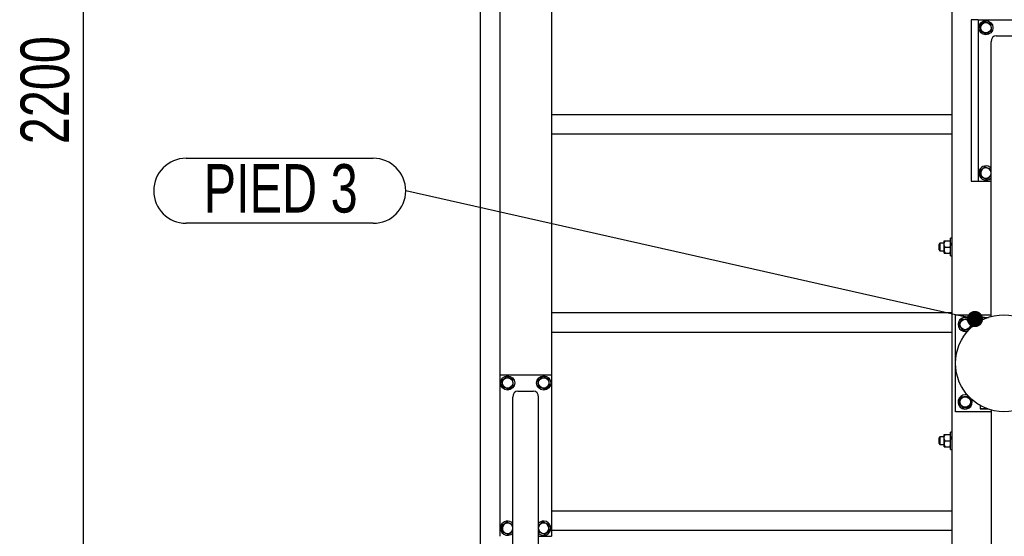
# Model space of a CAD drawing. Header units: millimetres. Extents: x 5 to 589, y 5 to 415.
# Tile 101 of 126: x 363 to 424, y 232 to 264. Entities that reach past the tile are written whole.
import ezdxf

# ---------------------------------------------------------------- set-up
doc = ezdxf.new("R2010")
doc.units = ezdxf.units.MM
doc.layers.add('COTES', color=1, linetype='Continuous')
doc.layers.add('NOTES', color=6, linetype='Continuous')
doc.layers.add('TRAIT-FORT', color=4, linetype='Continuous', lineweight=25)
doc.styles.add('SLDTEXTSTYLE0', font='TXT', dxfattribs={"width": 0.75})
doc.dimstyles.new('SLDDIMSTYLE0', dxfattribs={"dimtxt": 3, "dimasz": 2, "dimexe": 0, "dimexo": 0.0625, "dimgap": 0.75, "dimtad": 1, "dimdec": 0, "dimlfac": 25, "dimrnd": 1e-09, "dimzin": 12, "dimdsep": 46, "dimtxsty": 'SLDTEXTSTYLE0', "dimsah": 1, "dimcen": 0.09, "dimadec": 0, "dimazin": 3, "dimtfac": 1, "dimtdec": 0, "dimtofl": 0, "dimtmove": 0, "dimatfit": 3, "dimfxl": 1, "dimfrac": 2, "dimtolj": 1, "dimtzin": 12, "dimarcsym": 0})
doc.dimstyles.new('SLDDIMSTYLE2', dxfattribs={"dimtxt": 0.18, "dimasz": 1, "dimexe": 0, "dimexo": 0.0625, "dimgap": 0, "dimtad": 0, "dimtih": 1, "dimtoh": 1, "dimdec": 0, "dimrnd": 1e-09, "dimzin": 0, "dimdsep": 46, "dimtxsty": 'Standard', "dimblk1": 'DOT', "dimblk2": 'DOT', "dimsah": 1, "dimcen": 0.09, "dimadec": 0, "dimazin": 0, "dimtfac": 1, "dimtdec": 0, "dimtofl": 0, "dimtmove": 0, "dimatfit": 3, "dimldrblk": 'DOT', "dimfxl": 1, "dimfrac": 2, "dimtolj": 1, "dimtzin": 0, "dimarcsym": 0})

# ---------------------------------------------------------------- blocks, each defined once
blk = doc.blocks.new('_D_36')
at = {"layer": 'COTES', "color": 1, "transparency": 16777216}
for p, q in [((392.161, 305.055), (365.571, 305.055)), ((366.571, 305.055), (366.571, 217.055)), ((392.161, 217.055), (365.571, 217.055))]:
    blk.add_line(p, q, dxfattribs=at)
for points in [[(366.571, 305.055), (366.071, 303.055), (367.071, 303.055)], [(366.571, 217.055), (367.071, 219.055), (366.071, 219.055)]]:
    blk.add_solid(points, dxfattribs=at)
at = {"layer": 'COTES', "color": 1, "transparency": 16777216, "insert": (362.704, 256.622), "char_height": 3, "attachment_point": 1, "rotation": 90, "style": 'SLDTEXTSTYLE0'}
blk.add_mtext('2200', dxfattribs=at)
blk = doc.blocks.new('SW_NOTE_15')
at = {"layer": 'NOTES', "color": 0}
for p, q in [((-13.585, 2.013), (-2.013, 2.013)), ((-2.013, -2.013), (-13.585, -2.013))]:
    blk.add_line(p, q, dxfattribs=at)
for centre, start, end in [((-13.585, 0), 90, 270), ((-2.013, 0), 270, 90)]:
    blk.add_arc(centre, 2.013, start, end, dxfattribs=at)
at = {"layer": 'NOTES', "color": 0, "insert": (-7.739, 1.652), "char_height": 3, "attachment_point": 2, "style": 'SLDTEXTSTYLE0'}
blk.add_mtext('PIED 3', dxfattribs=at)
blk = doc.blocks.new('_Dot')
at = {"color": 0, "linetype": 'ByBlock', "lineweight": -2}
blk.add_line((-0.5, 0), (-1, 0), dxfattribs=at)
at = {"color": 0, "linetype": 'ByBlock', "const_width": 0.5}
blk.add_lwpolyline([(-0.25, 0, 1), (0.25, 0, 1)], format="xyb", close=True, dxfattribs=at)

msp = doc.modelspace()

# ---------------------------------------------------------------- linework, layer by layer
at = {"layer": 'TRAIT-FORT', "color": 4, "linetype": 'Continuous', "lineweight": 25}
for p, q in [((420.361, 222.655), (420.361, 299.455)), ((391.161, 224.055), (391.161, 298.055)), ((392.361, 279.775), (392.361, 242.335)), ((395.561, 279.775), (395.561, 242.335)), ((421.961, 264.335), (421.521, 264.335)), ((421.521, 264.335), (421.521, 254.335)), ((421.961, 264.335), (421.961, 254.335)), ((421.961, 264.335), (425.161, 264.335)), ((423.081, 263.335), (424.041, 263.335)), ((422.761, 245.946), (422.761, 262.959)), ((395.561, 258.455), (420.361, 258.455)), ((395.561, 257.255), (420.361, 257.255)), ((421.521, 254.335), (421.961, 254.335)), ((421.961, 254.335), (422.761, 254.335)), ((419.601, 250.495), (419.541, 250.435)), ((419.541, 250.255), (419.541, 250.435)), ((419.861, 250.495), (419.601, 250.495)), ((419.601, 250.495), (419.601, 250.255)), ((419.861, 250.445), (419.861, 250.635)), ((419.861, 250.065), (419.861, 250.445)), ((419.92, 250.635), (420.202, 250.635)), ((420.361, 250.795), (420.261, 250.795)), ((420.261, 250.306), (420.261, 250.795)), ((419.541, 250.075), (419.541, 250.255)), ((419.541, 250.075), (419.601, 250.015)), ((419.601, 250.255), (419.601, 250.015)), ((419.601, 250.015), (419.861, 250.015)), ((419.861, 249.875), (419.861, 250.065)), ((419.92, 250.255), (420.202, 250.255)), ((419.92, 249.875), (420.202, 249.875)), ((420.261, 249.715), (420.261, 250.306)), ((420.261, 249.715), (420.361, 249.715)), ((395.561, 246.188), (420.361, 246.188)), ((420.561, 246.055), (422.761, 246.055)), ((420.561, 240.055), (420.561, 246.055)), ((422.079, 245.664), (422.079, 245.855)), ((422.118, 245.895), (422.098, 245.884)), ((422.118, 245.895), (422.594, 245.895)), ((422.128, 245.691), (422.128, 245.855)), ((395.561, 244.988), (420.361, 244.988)), ((392.361, 242.335), (392.361, 232.335)), ((392.361, 242.335), (395.561, 242.335)), ((395.561, 242.335), (395.561, 232.335)), ((393.481, 241.335), (394.441, 241.335)), ((393.161, 223.946), (393.161, 240.959)), ((394.761, 223.946), (394.761, 240.959)), ((422.079, 240.446), (422.079, 240.255)), ((422.098, 240.226), (422.118, 240.215)), ((422.594, 240.215), (422.118, 240.215)), ((422.392, 240.292), (422.392, 240.255)), ((422.761, 240.164), (422.761, 223.15)), ((422.761, 240.055), (420.561, 240.055)), ((419.601, 238.495), (419.541, 238.435)), ((419.541, 238.255), (419.541, 238.435)), ((419.541, 238.075), (419.541, 238.255)), ((419.861, 238.495), (419.601, 238.495)), ((419.601, 238.495), (419.601, 238.255)), ((419.601, 238.255), (419.601, 238.015)), ((419.861, 238.445), (419.861, 238.635)), ((419.861, 238.065), (419.861, 238.445)), ((419.92, 238.635), (420.202, 238.635)), ((419.92, 238.255), (420.202, 238.255)), ((420.361, 238.795), (420.261, 238.795)), ((420.261, 238.306), (420.261, 238.795)), ((420.261, 237.715), (420.261, 238.306)), ((419.541, 238.075), (419.601, 238.015)), ((419.601, 238.015), (419.861, 238.015)), ((419.861, 237.875), (419.861, 238.065)), ((419.92, 237.875), (420.202, 237.875)), ((420.261, 237.715), (420.361, 237.715)), ((395.561, 233.922), (420.361, 233.922)), ((394.768, 232.598), (394.761, 232.653)), ((394.761, 232.335), (395.561, 232.335)), ((395.561, 232.722), (420.361, 232.722))]:
    msp.add_line(p, q, dxfattribs=at)
for centre, radius in [((422.441, 263.835), 0.44), ((422.441, 263.835), 0.323), ((423.561, 243.055), 3), ((421.161, 245.455), 0.323), ((392.841, 241.835), 0.44), ((392.841, 241.835), 0.323), ((395.081, 241.835), 0.44), ((395.081, 241.835), 0.323), ((421.161, 240.655), 0.323)]:
    msp.add_circle(centre, radius, dxfattribs=at)
for centre, radius, start, end in [((422.441, 254.835), 0.44, 157.27648, 316.65824), ((422.441, 254.835), 0.44, 43.34176, 157.27648), ((422.441, 254.835), 0.323, 7.81509, 187.09378), ((422.441, 254.835), 0.323, 187.09378, 352.18491), ((421.161, 245.455), 0.44, 67.27648, 290.30225), ((421.161, 245.455), 0.44, 339.69775, 67.27648), ((421.161, 240.655), 0.44, 69.69768, 20.30232), ((392.841, 232.835), 0.44, 157.27648, 316.65824), ((392.841, 232.835), 0.44, 43.34176, 157.27648), ((392.841, 232.835), 0.323, 7.81509, 187.09378), ((392.841, 232.835), 0.323, 187.09378, 352.18491), ((395.081, 232.835), 0.323, 187.09378, 172.18491), ((395.081, 232.835), 0.44, 223.34176, 136.65824)]:
    msp.add_arc(centre, radius, start, end, dxfattribs=at)
for centre, start_param, end_param in [((423.081, 262.959), 0, 1.570796), ((393.481, 240.959), 0, 1.570796), ((394.441, 240.959), 4.712389, 6.283185)]:
    msp.add_ellipse(centre, major_axis=(0, 0.375), ratio=0.852263, start_param=start_param, end_param=end_param, dxfattribs=at)
for points, knots in [([(422.392, 264.225), (422.365, 264.204), (422.31, 264.162), (422.229, 264.101), (422.151, 264.042), (422.103, 264.006), (422.079, 263.988)], [0, 0, 0, 0, 0.264605, 0.534948, 0.765343, 1, 1, 1, 1]), ([(422.128, 263.598), (422.122, 263.648), (422.111, 263.73), (422.097, 263.849), (422.087, 263.929), (422.081, 263.975), (422.079, 263.988)], [0, 0, 0, 0, 0.385549, 0.637642, 0.896546, 1, 1, 1, 1]), ([(422.392, 264.225), (422.424, 264.211), (422.487, 264.184), (422.581, 264.145), (422.671, 264.107), (422.726, 264.083), (422.754, 264.072)], [0, 0, 0, 0, 0.264605, 0.534948, 0.765343, 1, 1, 1, 1]), ([(422.803, 263.682), (422.796, 263.732), (422.786, 263.814), (422.771, 263.933), (422.761, 264.013), (422.756, 264.059), (422.754, 264.072)], [0, 0, 0, 0, 0.3855495, 0.6376419, 0.8965462, 1, 1, 1, 1]), ([(422.489, 263.445), (422.458, 263.459), (422.395, 263.485), (422.3, 263.525), (422.211, 263.563), (422.156, 263.586), (422.128, 263.598)], [0, 0, 0, 0, 0.264605, 0.534948, 0.765343, 1, 1, 1, 1]), ([(422.489, 263.445), (422.517, 263.466), (422.571, 263.507), (422.653, 263.569), (422.731, 263.628), (422.778, 263.664), (422.803, 263.682)], [0, 0, 0, 0, 0.264605, 0.534948, 0.765343, 1, 1, 1, 1]), ([(422.392, 255.225), (422.365, 255.204), (422.31, 255.162), (422.229, 255.101), (422.151, 255.042), (422.103, 255.006), (422.079, 254.988)], [0, 0, 0, 0, 0.264605, 0.534948, 0.765343, 1, 1, 1, 1]), ([(422.128, 254.598), (422.122, 254.648), (422.111, 254.73), (422.097, 254.849), (422.087, 254.929), (422.081, 254.975), (422.079, 254.988)], [0, 0, 0, 0, 0.385549, 0.637642, 0.896546, 1, 1, 1, 1]), ([(422.392, 255.225), (422.424, 255.211), (422.487, 255.184), (422.581, 255.145), (422.671, 255.107), (422.726, 255.083), (422.754, 255.072)], [0, 0, 0, 0, 0.264605, 0.534948, 0.765343, 1, 1, 1, 1]), ([(422.761, 255.017), (422.76, 255.022), (422.758, 255.041), (422.756, 255.059), (422.754, 255.072)], [0, 0, 0, 0, 0.277734, 1, 1, 1, 1]), ([(422.489, 254.445), (422.458, 254.459), (422.395, 254.485), (422.3, 254.525), (422.211, 254.563), (422.156, 254.586), (422.128, 254.598)], [0, 0, 0, 0, 0.264605, 0.534948, 0.765343, 1, 1, 1, 1]), ([(422.489, 254.445), (422.517, 254.466), (422.571, 254.507), (422.653, 254.569), (422.717, 254.617), (422.751, 254.643), (422.761, 254.651)], [0, 0, 0, 0, 0.305751, 0.618131, 0.884353, 1, 1, 1, 1]), ([(419.861, 250.445), (419.864, 250.478), (419.871, 250.545), (419.904, 250.605), (419.92, 250.635)], [0, 0, 0, 0, 0.504, 1, 1, 1, 1]), ([(419.861, 250.635), (419.862, 250.635), (419.865, 250.635), (419.886, 250.635), (419.908, 250.635), (419.92, 250.635)], [0, 0, 0, 0, 0.30999, 0.629546, 1, 1, 1, 1]), ([(419.92, 250.255), (419.906, 250.281), (419.878, 250.334), (419.862, 250.4), (419.861, 250.437), (419.861, 250.445)], [0, 0, 0, 0, 0.432385, 0.879554, 1, 1, 1, 1]), ([(420.202, 250.635), (420.216, 250.609), (420.244, 250.556), (420.26, 250.49), (420.261, 250.453), (420.261, 250.445)], [0, 0, 0, 0, 0.432385, 0.879554, 1, 1, 1, 1]), ([(420.202, 250.635), (420.214, 250.635), (420.236, 250.635), (420.257, 250.635), (420.259, 250.635), (420.261, 250.635)], [0, 0, 0, 0, 0.370457, 0.681018, 1, 1, 1, 1]), ([(420.261, 250.445), (420.257, 250.412), (420.251, 250.345), (420.218, 250.285), (420.202, 250.255)], [0, 0, 0, 0, 0.504, 1, 1, 1, 1]), ([(419.92, 250.255), (419.906, 250.229), (419.878, 250.176), (419.862, 250.11), (419.861, 250.073), (419.861, 250.065)], [0, 0, 0, 0, 0.432385, 0.879554, 1, 1, 1, 1]), ([(419.861, 250.065), (419.864, 250.032), (419.871, 249.965), (419.904, 249.905), (419.92, 249.875)], [0, 0, 0, 0, 0.504, 1, 1, 1, 1]), ([(419.861, 249.875), (419.862, 249.875), (419.865, 249.875), (419.886, 249.875), (419.908, 249.875), (419.92, 249.875)], [0, 0, 0, 0, 0.30999, 0.629546, 1, 1, 1, 1]), ([(420.261, 250.065), (420.257, 250.098), (420.251, 250.165), (420.218, 250.225), (420.202, 250.255)], [0, 0, 0, 0, 0.504, 1, 1, 1, 1]), ([(420.202, 249.875), (420.216, 249.901), (420.244, 249.954), (420.26, 250.02), (420.261, 250.057), (420.261, 250.065)], [0, 0, 0, 0, 0.432385, 0.879554, 1, 1, 1, 1]), ([(420.202, 249.875), (420.214, 249.875), (420.236, 249.875), (420.257, 249.875), (420.259, 249.875), (420.261, 249.875)], [0, 0, 0, 0, 0.370457, 0.681018, 1, 1, 1, 1]), ([(420.771, 245.406), (420.785, 245.438), (420.811, 245.501), (420.851, 245.595), (420.889, 245.685), (420.912, 245.74), (420.924, 245.768)], [0, 0, 0, 0, 0.2646049, 0.5349477, 0.7653431, 1, 1, 1, 1]), ([(420.924, 245.768), (420.974, 245.774), (421.056, 245.784), (421.175, 245.799), (421.255, 245.809), (421.301, 245.815), (421.314, 245.817)], [0, 0, 0, 0, 0.385549, 0.637642, 0.896546, 1, 1, 1, 1]), ([(421.55, 245.503), (421.53, 245.531), (421.488, 245.586), (421.427, 245.667), (421.368, 245.745), (421.332, 245.793), (421.314, 245.817)], [0, 0, 0, 0, 0.264605, 0.534948, 0.765343, 1, 1, 1, 1]), ([(422.128, 245.855), (422.122, 245.867), (422.111, 245.887), (422.097, 245.885), (422.087, 245.871), (422.081, 245.858), (422.079, 245.855)], [0, 0, 0, 0, 0.385549, 0.637642, 0.896546, 1, 1, 1, 1]), ([(422.489, 245.855), (422.458, 245.864), (422.395, 245.881), (422.3, 245.888), (422.211, 245.878), (422.156, 245.863), (422.128, 245.855)], [0, 0, 0, 0, 0.264605, 0.534948, 0.765343, 1, 1, 1, 1]), ([(420.771, 245.406), (420.792, 245.379), (420.833, 245.324), (420.895, 245.243), (420.954, 245.165), (420.99, 245.117), (421.008, 245.093)], [0, 0, 0, 0, 0.264605, 0.534948, 0.765343, 1, 1, 1, 1]), ([(421.008, 245.093), (421.058, 245.099), (421.14, 245.11), (421.259, 245.124), (421.339, 245.134), (421.385, 245.14), (421.398, 245.142)], [0, 0, 0, 0, 0.385549, 0.637642, 0.896546, 1, 1, 1, 1]), ([(421.55, 245.503), (421.537, 245.472), (421.51, 245.409), (421.471, 245.315), (421.433, 245.225), (421.409, 245.17), (421.398, 245.142)], [0, 0, 0, 0, 0.264605, 0.534948, 0.765343, 1, 1, 1, 1]), ([(392.792, 242.225), (392.765, 242.204), (392.71, 242.162), (392.629, 242.101), (392.551, 242.042), (392.503, 242.006), (392.479, 241.988)], [0, 0, 0, 0, 0.264605, 0.534948, 0.765343, 1, 1, 1, 1]), ([(392.528, 241.598), (392.522, 241.648), (392.511, 241.73), (392.497, 241.849), (392.487, 241.929), (392.481, 241.975), (392.479, 241.988)], [0, 0, 0, 0, 0.385549, 0.637642, 0.896546, 1, 1, 1, 1]), ([(392.792, 242.225), (392.824, 242.211), (392.887, 242.184), (392.981, 242.145), (393.071, 242.107), (393.126, 242.083), (393.154, 242.072)], [0, 0, 0, 0, 0.264605, 0.534948, 0.765343, 1, 1, 1, 1]), ([(393.203, 241.682), (393.196, 241.732), (393.186, 241.814), (393.171, 241.933), (393.161, 242.013), (393.156, 242.059), (393.154, 242.072)], [0, 0, 0, 0, 0.3855495, 0.6376419, 0.8965462, 1, 1, 1, 1]), ([(395.032, 242.225), (395.005, 242.204), (394.95, 242.162), (394.869, 242.101), (394.791, 242.042), (394.743, 242.006), (394.719, 241.988)], [0, 0, 0, 0, 0.264605, 0.534948, 0.765343, 1, 1, 1, 1]), ([(394.768, 241.598), (394.762, 241.648), (394.751, 241.73), (394.737, 241.849), (394.727, 241.929), (394.721, 241.975), (394.719, 241.988)], [0, 0, 0, 0, 0.385549, 0.637642, 0.896546, 1, 1, 1, 1]), ([(395.032, 242.225), (395.064, 242.211), (395.127, 242.184), (395.221, 242.145), (395.311, 242.107), (395.366, 242.083), (395.394, 242.072)], [0, 0, 0, 0, 0.264605, 0.534948, 0.765343, 1, 1, 1, 1]), ([(395.443, 241.682), (395.436, 241.732), (395.426, 241.814), (395.411, 241.933), (395.401, 242.013), (395.396, 242.059), (395.394, 242.072)], [0, 0, 0, 0, 0.3855495, 0.6376419, 0.8965462, 1, 1, 1, 1]), ([(392.889, 241.445), (392.858, 241.459), (392.795, 241.485), (392.7, 241.525), (392.611, 241.563), (392.556, 241.586), (392.528, 241.598)], [0, 0, 0, 0, 0.264605, 0.534948, 0.765343, 1, 1, 1, 1]), ([(392.889, 241.445), (392.917, 241.466), (392.971, 241.507), (393.053, 241.569), (393.131, 241.628), (393.178, 241.664), (393.203, 241.682)], [0, 0, 0, 0, 0.264605, 0.534948, 0.765343, 1, 1, 1, 1]), ([(395.129, 241.445), (395.098, 241.459), (395.035, 241.485), (394.94, 241.525), (394.851, 241.563), (394.796, 241.586), (394.768, 241.598)], [0, 0, 0, 0, 0.264605, 0.534948, 0.765343, 1, 1, 1, 1]), ([(395.129, 241.445), (395.157, 241.466), (395.211, 241.507), (395.293, 241.569), (395.371, 241.628), (395.418, 241.664), (395.443, 241.682)], [0, 0, 0, 0, 0.264605, 0.534948, 0.765343, 1, 1, 1, 1]), ([(420.771, 240.606), (420.785, 240.638), (420.811, 240.701), (420.851, 240.795), (420.889, 240.885), (420.912, 240.94), (420.924, 240.968)], [0, 0, 0, 0, 0.2646049, 0.5349477, 0.7653431, 1, 1, 1, 1]), ([(420.924, 240.968), (420.974, 240.974), (421.056, 240.984), (421.175, 240.999), (421.255, 241.009), (421.301, 241.015), (421.314, 241.017)], [0, 0, 0, 0, 0.385549, 0.637642, 0.896546, 1, 1, 1, 1]), ([(421.55, 240.703), (421.53, 240.731), (421.488, 240.786), (421.427, 240.867), (421.368, 240.945), (421.332, 240.993), (421.314, 241.017)], [0, 0, 0, 0, 0.264605, 0.534948, 0.765343, 1, 1, 1, 1]), ([(421.55, 240.703), (421.537, 240.672), (421.51, 240.609), (421.471, 240.515), (421.433, 240.425), (421.409, 240.37), (421.398, 240.342)], [0, 0, 0, 0, 0.264605, 0.534948, 0.765343, 1, 1, 1, 1]), ([(420.771, 240.606), (420.792, 240.579), (420.833, 240.524), (420.895, 240.443), (420.954, 240.365), (420.99, 240.317), (421.008, 240.293)], [0, 0, 0, 0, 0.264605, 0.534948, 0.765343, 1, 1, 1, 1]), ([(421.008, 240.293), (421.058, 240.299), (421.14, 240.31), (421.259, 240.324), (421.339, 240.334), (421.385, 240.34), (421.398, 240.342)], [0, 0, 0, 0, 0.385549, 0.637642, 0.896546, 1, 1, 1, 1]), ([(422.079, 240.255), (422.085, 240.241), (422.092, 240.226), (422.098, 240.227), (422.098, 240.227)], [0, 0, 0, 0, 0.977492, 1, 1, 1, 1]), ([(422.392, 240.255), (422.365, 240.246), (422.31, 240.229), (422.229, 240.222), (422.151, 240.232), (422.103, 240.247), (422.079, 240.255)], [0, 0, 0, 0, 0.264605, 0.534948, 0.765343, 1, 1, 1, 1]), ([(422.392, 240.255), (422.424, 240.246), (422.487, 240.228), (422.553, 240.226), (422.586, 240.225)], [0, 0, 0, 0, 0.49485, 1, 1, 1, 1]), ([(419.861, 238.445), (419.864, 238.478), (419.871, 238.545), (419.904, 238.605), (419.92, 238.635)], [0, 0, 0, 0, 0.504, 1, 1, 1, 1]), ([(419.861, 238.635), (419.862, 238.635), (419.865, 238.635), (419.886, 238.635), (419.908, 238.635), (419.92, 238.635)], [0, 0, 0, 0, 0.30999, 0.629546, 1, 1, 1, 1]), ([(419.92, 238.255), (419.906, 238.281), (419.878, 238.334), (419.862, 238.4), (419.861, 238.437), (419.861, 238.445)], [0, 0, 0, 0, 0.432385, 0.879554, 1, 1, 1, 1]), ([(419.92, 238.255), (419.906, 238.229), (419.878, 238.176), (419.862, 238.11), (419.861, 238.073), (419.861, 238.065)], [0, 0, 0, 0, 0.432385, 0.879554, 1, 1, 1, 1]), ([(420.202, 238.635), (420.216, 238.609), (420.244, 238.556), (420.26, 238.49), (420.261, 238.453), (420.261, 238.445)], [0, 0, 0, 0, 0.432385, 0.879554, 1, 1, 1, 1]), ([(420.202, 238.635), (420.214, 238.635), (420.236, 238.635), (420.257, 238.635), (420.259, 238.635), (420.261, 238.635)], [0, 0, 0, 0, 0.370457, 0.681018, 1, 1, 1, 1]), ([(420.261, 238.445), (420.257, 238.412), (420.251, 238.345), (420.218, 238.285), (420.202, 238.255)], [0, 0, 0, 0, 0.504, 1, 1, 1, 1]), ([(420.261, 238.065), (420.257, 238.098), (420.251, 238.165), (420.218, 238.225), (420.202, 238.255)], [0, 0, 0, 0, 0.504, 1, 1, 1, 1]), ([(419.861, 238.065), (419.864, 238.032), (419.871, 237.965), (419.904, 237.905), (419.92, 237.875)], [0, 0, 0, 0, 0.504, 1, 1, 1, 1]), ([(419.861, 237.875), (419.862, 237.875), (419.865, 237.875), (419.886, 237.875), (419.908, 237.875), (419.92, 237.875)], [0, 0, 0, 0, 0.30999, 0.629546, 1, 1, 1, 1]), ([(420.202, 237.875), (420.216, 237.901), (420.244, 237.954), (420.26, 238.02), (420.261, 238.057), (420.261, 238.065)], [0, 0, 0, 0, 0.432385, 0.879554, 1, 1, 1, 1]), ([(420.202, 237.875), (420.214, 237.875), (420.236, 237.875), (420.257, 237.875), (420.259, 237.875), (420.261, 237.875)], [0, 0, 0, 0, 0.370457, 0.681018, 1, 1, 1, 1]), ([(392.792, 233.225), (392.765, 233.204), (392.71, 233.162), (392.629, 233.101), (392.551, 233.042), (392.503, 233.006), (392.479, 232.988)], [0, 0, 0, 0, 0.264605, 0.534948, 0.765343, 1, 1, 1, 1]), ([(392.528, 232.598), (392.522, 232.648), (392.511, 232.73), (392.497, 232.849), (392.487, 232.929), (392.481, 232.975), (392.479, 232.988)], [0, 0, 0, 0, 0.385549, 0.637642, 0.896546, 1, 1, 1, 1]), ([(392.792, 233.225), (392.824, 233.211), (392.887, 233.184), (392.981, 233.145), (393.071, 233.107), (393.126, 233.083), (393.154, 233.072)], [0, 0, 0, 0, 0.264605, 0.534948, 0.765343, 1, 1, 1, 1]), ([(393.161, 233.017), (393.16, 233.022), (393.158, 233.041), (393.156, 233.059), (393.154, 233.072)], [0, 0, 0, 0, 0.277734, 1, 1, 1, 1]), ([(395.032, 233.225), (395.005, 233.204), (394.95, 233.162), (394.869, 233.101), (394.805, 233.053), (394.771, 233.027), (394.761, 233.019)], [0, 0, 0, 0, 0.305751, 0.618131, 0.884353, 1, 1, 1, 1]), ([(395.032, 233.225), (395.064, 233.211), (395.127, 233.184), (395.221, 233.145), (395.311, 233.107), (395.366, 233.083), (395.394, 233.072)], [0, 0, 0, 0, 0.264605, 0.534948, 0.765343, 1, 1, 1, 1]), ([(395.443, 232.682), (395.436, 232.732), (395.426, 232.814), (395.411, 232.933), (395.401, 233.013), (395.396, 233.059), (395.394, 233.072)], [0, 0, 0, 0, 0.3855495, 0.6376419, 0.8965462, 1, 1, 1, 1]), ([(392.889, 232.445), (392.858, 232.459), (392.795, 232.485), (392.7, 232.525), (392.611, 232.563), (392.556, 232.586), (392.528, 232.598)], [0, 0, 0, 0, 0.264605, 0.534948, 0.765343, 1, 1, 1, 1]), ([(392.889, 232.445), (392.917, 232.466), (392.971, 232.507), (393.053, 232.569), (393.117, 232.617), (393.151, 232.643), (393.161, 232.651)], [0, 0, 0, 0, 0.305751, 0.618131, 0.884353, 1, 1, 1, 1]), ([(395.129, 232.445), (395.098, 232.459), (395.035, 232.485), (394.94, 232.525), (394.851, 232.563), (394.796, 232.586), (394.768, 232.598)], [0, 0, 0, 0, 0.264605, 0.534948, 0.765343, 1, 1, 1, 1]), ([(395.129, 232.445), (395.157, 232.466), (395.211, 232.507), (395.293, 232.569), (395.371, 232.628), (395.418, 232.664), (395.443, 232.682)], [0, 0, 0, 0, 0.264605, 0.534948, 0.765343, 1, 1, 1, 1])]:
    msp.add_open_spline(points, degree=3, knots=knots, dxfattribs=at)

# ---------------------------------------------------------------- block references
at = {"layer": 'NOTES', "color": 211}
msp.add_blockref('SW_NOTE_15', (386.541, 253.736), dxfattribs=at)

# ---------------------------------------------------------------- dimensions: what is measured, and where the dimension line sits
at = {"layer": 'COTES', "color": 1}
dim = msp.add_linear_dim(base=(366.571, 217.055), p1=(393.161, 305.055), p2=(393.161, 217.055), angle=90, dimstyle='SLDDIMSTYLE0', dxfattribs=at)
dim.commit()
dim.dimension.update_dxf_attribs({"geometry": '_D_36', "text_midpoint": (366.571, 261.055), "dimtype": 160})

# ---------------------------------------------------------------- leaders
at = {"layer": 'NOTES', "color": 211}
msp.add_leader([(421.764, 245.794), (386.541, 253.736)], dimstyle='SLDDIMSTYLE2', dxfattribs=at)

doc.saveas('drawing.dxf')
